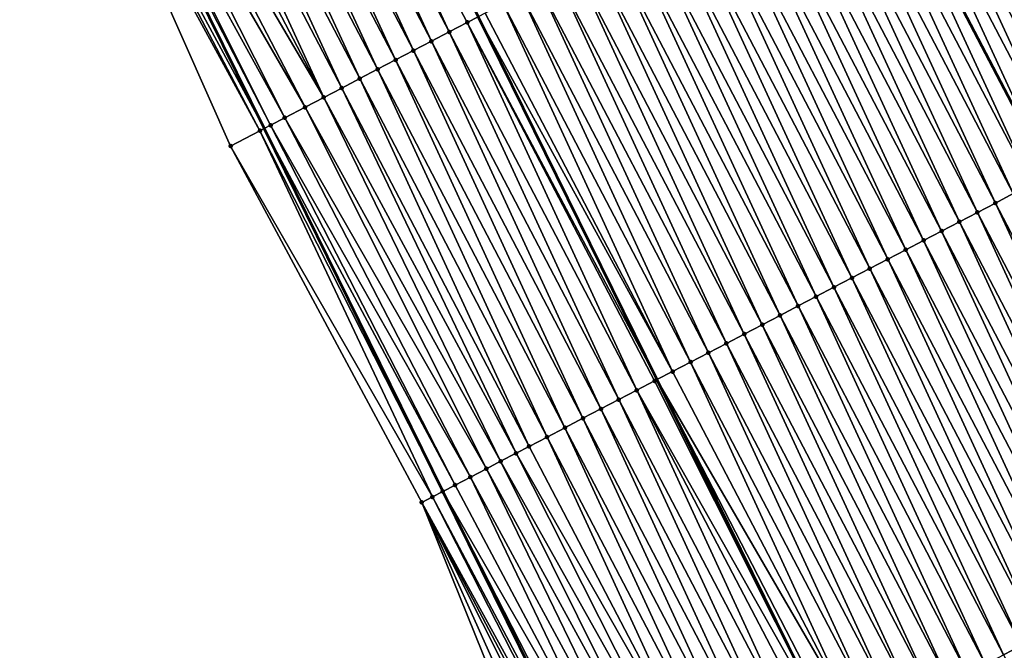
# Model space of a CAD drawing. Header units: feet. Extents: x 2007189 to 2022806, y 818621 to 837694.
# Tile 89 of 256: x 2012915 to 2012964, y 823809 to 823840. Entities that reach past the tile are written whole.
import ezdxf

# ---------------------------------------------------------------- set-up
doc = ezdxf.new("R2010")
doc.units = ezdxf.units.FT
doc.header["$MEASUREMENT"] = 0
for name, color, linetype, lineweight in [('EP_Travel Lane', 172, 'Continuous', 53), ('Road Shots', 141, 'Continuous', 100), ('Road X-Section', 40, 'Continuous', 13), ('STRIPING', 60, 'Continuous', 53)]:
    doc.layers.add(name, color=color, linetype=linetype, lineweight=lineweight)
doc.layers.add('I-77-MM17-21_SB-Surface-Border', color=7, linetype='Continuous')
doc.layers.add('I-77-MM17-21_SB-Surface-TIN', color=7, linetype='Continuous')

msp = doc.modelspace()

# ---------------------------------------------------------------- linework, layer by layer
at = {"layer": 'EP_Travel Lane'}
msp.add_polyline3d([(2012829.489362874, 824031.9299865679, 306.1111298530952), (2012838.399301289, 824014.0228746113, 305.829954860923), (2012847.309340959, 823996.1155591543, 305.5646112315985), (2012856.219068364, 823978.2088712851, 305.2504528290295), (2012865.128908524, 823960.3019568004, 304.953923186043), (2012874.038849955, 823942.3948387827, 304.6732194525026), (2012882.94839286, 823924.4885217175, 304.3302366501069), (2012891.877303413, 823906.5315243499, 304.0212340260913), (2012900.716793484, 823888.5869369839, 303.7326625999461), (2012909.55623577, 823870.6424466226, 303.4364785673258), (2012918.395697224, 823852.697917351, 303.1433658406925), (2012927.235308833, 823834.7530832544, 302.8741197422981), (2012936.074557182, 823816.8089865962, 302.5470951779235), (2012944.91393473, 823798.8646276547, 302.2406424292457), (2012953.753073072, 823780.9207543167, 301.8960991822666), (2012962.592420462, 823762.9764565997, 301.5848300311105), (2012971.43188732, 823745.0319163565, 301.2925853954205), (2012980.152732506, 823727.3079762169, 300.9999143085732), (2012988.926189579, 823709.332260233, 300.7242598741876), (2012990.82502955, 823705.4417746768, 300.6469434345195)], dxfattribs=at)
at = {"layer": 'I-77-MM17-21_SB-Surface-Border', "color": 3, "linetype": 'Continuous', "lineweight": -3}
msp.add_polyline3d([(2013022.219653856, 823681.357989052, 300.5222462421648), (2013012.97166798, 823699.0888907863, 300.8248120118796), (2012984.348638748, 823702.0697261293, 300.2769661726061), (2012983.461658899, 823701.6079175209, 300.2253817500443), (2012983.055959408, 823701.3966797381, 300.2024182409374), (2012976.607232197, 823725.4874771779, 300.813319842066), (2012969.208109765, 823743.8715203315, 301.1797526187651), (2012961.093395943, 823762.1940702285, 301.5197314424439), (2012952.892015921, 823780.4711987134, 301.8676644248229), (2012942.551278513, 823797.6316236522, 302.1294432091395), (2012935.023290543, 823816.2600583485, 302.5164165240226), (2012925.576275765, 823833.8873850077, 302.7895188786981), (2012917.45319422, 823852.2057295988, 303.1190650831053), (2012908.665896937, 823870.1775234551, 303.4120421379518), (2012899.725106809, 823888.0689999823, 303.7111366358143), (2012890.794927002, 823905.9661026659, 304.0051771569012), (2012882.024676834, 823924.0082517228, 304.3080644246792), (2012872.726866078, 823941.7124135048, 304.6591580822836), (2012864.020290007, 823959.7249905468, 304.96186706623), (2012854.907550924, 823977.5266288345, 305.2400893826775), (2012846.282441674, 823995.5818091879, 305.5295638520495), (2012837.358931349, 824013.4818041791, 305.8141409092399), (2012828.48285888, 824031.4065240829, 306.0961324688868)], dxfattribs=at)
at = {"layer": 'I-77-MM17-21_SB-Surface-TIN', "color": 128, "linetype": 'Continuous', "lineweight": -3}
for points in [[(2012936.388758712, 823839.5345147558, 303.024328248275), (2012928.012322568, 823857.7210366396, 303.31727144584), (2012927.125938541, 823857.2580858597, 303.2987245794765)], [(2012937.275149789, 823839.9974520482, 303.0439455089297), (2012937.806467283, 823840.2749592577, 303.0547741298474), (2012928.012322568, 823857.7210366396, 303.31727144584)], [(2012936.388758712, 823839.5345147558, 303.024328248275), (2012937.275149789, 823839.9974520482, 303.0439455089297), (2012928.012322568, 823857.7210366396, 303.31727144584)], [(2012935.502370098, 823839.0715727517, 303.0050848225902), (2012927.125938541, 823857.2580858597, 303.2987245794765), (2012926.23955837, 823856.7951276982, 303.280763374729)], [(2012935.502370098, 823839.0715727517, 303.0050848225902), (2012936.388758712, 823839.5345147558, 303.024328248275), (2012927.125938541, 823857.2580858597, 303.2987245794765)], [(2012934.616004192, 823838.6085872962, 302.9892888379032), (2012926.23955837, 823856.7951276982, 303.280763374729), (2012925.353186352, 823856.332153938, 303.2640397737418)], [(2012934.616004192, 823838.6085872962, 302.9892888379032), (2012935.502370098, 823839.0715727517, 303.0050848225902), (2012926.23955837, 823856.7951276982, 303.280763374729)], [(2012933.729659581, 823838.1455610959, 302.9767255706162), (2012925.353186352, 823856.332153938, 303.2640397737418), (2012924.466816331, 823855.8691763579, 303.2476192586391)], [(2012933.729659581, 823838.1455610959, 302.9767255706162), (2012934.616004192, 823838.6085872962, 302.9892888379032), (2012925.353186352, 823856.332153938, 303.2640397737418)], [(2012932.843307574, 823837.6825490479, 302.9630394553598), (2012924.466816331, 823855.8691763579, 303.2476192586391), (2012923.580445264, 823855.4062007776, 303.2310400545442)], [(2012932.843307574, 823837.6825490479, 302.9630394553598), (2012933.729659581, 823838.1455610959, 302.9767255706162), (2012924.466816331, 823855.8691763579, 303.2476192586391)], [(2012931.956948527, 823837.2195504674, 302.9482848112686), (2012923.580445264, 823855.4062007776, 303.2310400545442), (2012922.694069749, 823854.9432337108, 303.2137854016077)], [(2012931.956948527, 823837.2195504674, 302.9482848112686), (2012932.843307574, 823837.6825490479, 302.9630394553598), (2012923.580445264, 823855.4062007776, 303.2310400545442)], [(2012931.07058523, 823836.7565600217, 302.9328847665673), (2012922.694069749, 823854.9432337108, 303.2137854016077), (2012921.807689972, 823854.4802747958, 303.1958839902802)], [(2012931.07058523, 823836.7565600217, 302.9328847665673), (2012931.956948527, 823837.2195504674, 302.9482848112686), (2012922.694069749, 823854.9432337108, 303.2137854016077)], [(2012930.184223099, 823836.2935673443, 302.9176617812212), (2012921.807689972, 823854.4802747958, 303.1958839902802), (2012920.921319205, 823854.0172986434, 303.1793501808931)], [(2012930.184223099, 823836.2935673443, 302.9176617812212), (2012931.07058523, 823836.7565600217, 302.9328847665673), (2012921.807689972, 823854.4802747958, 303.1958839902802)], [(2012920.042138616, 823853.5580555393, 303.1643578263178), (2012930.184223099, 823836.2935673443, 302.9176617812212), (2012920.921319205, 823854.0172986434, 303.1793501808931)], [(2012972.242904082, 823835.6998413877, 303.2766525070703), (2012963.866512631, 823853.8862777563, 303.5763746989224), (2012962.98012559, 823853.4233327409, 303.5573701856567)], [(2012928.255590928, 823835.2861909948, 302.881562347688), (2012919.247354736, 823853.1428200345, 303.1556232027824), (2012918.612571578, 823852.8113394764, 303.1385242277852)], [(2012929.255319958, 823835.80855199, 302.8893261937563), (2012920.042138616, 823853.5580555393, 303.1643578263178), (2012919.247354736, 823853.1428200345, 303.1556232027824)], [(2012928.255590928, 823835.2861909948, 302.881562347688), (2012929.255319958, 823835.80855199, 302.8893261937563), (2012919.247354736, 823853.1428200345, 303.1556232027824)], [(2012929.255319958, 823835.80855199, 302.8893261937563), (2012930.184223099, 823836.2935673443, 302.9176617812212), (2012920.042138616, 823853.5580555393, 303.1643578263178)], [(2012971.356533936, 823835.2368640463, 303.2602127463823), (2012962.98012559, 823853.4233327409, 303.5573701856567), (2012962.093745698, 823852.9603740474, 303.5394509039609)], [(2012971.356533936, 823835.2368640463, 303.2602127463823), (2012972.242904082, 823835.6998413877, 303.2766525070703), (2012962.98012559, 823853.4233327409, 303.5573701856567)], [(2012917.750103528, 823852.360902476, 303.1190650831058), (2012927.235308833, 823834.7530832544, 302.8741197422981), (2012918.381063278, 823852.6902640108, 303.1436925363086)], [(2012918.381063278, 823852.6902640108, 303.1436925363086), (2012927.235308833, 823834.7530832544, 302.8741197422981), (2012918.395697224, 823852.697917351, 303.1433658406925)], [(2012927.548965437, 823834.9168892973, 302.8815623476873), (2012918.612571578, 823852.8113394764, 303.1385242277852), (2012918.395697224, 823852.697917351, 303.1433658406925)], [(2012927.548965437, 823834.9168892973, 302.8815623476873), (2012918.395697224, 823852.697917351, 303.1433658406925), (2012927.235308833, 823834.7530832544, 302.8741197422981)], [(2012927.548965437, 823834.9168892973, 302.8815623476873), (2012928.255590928, 823835.2861909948, 302.881562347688), (2012918.612571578, 823852.8113394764, 303.1385242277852)], [(2012970.470158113, 823834.7738975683, 303.2429110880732), (2012962.093745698, 823852.9603740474, 303.5394509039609), (2012961.20736907, 823852.4974091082, 303.5220271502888)], [(2012970.470158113, 823834.7738975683, 303.2429110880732), (2012971.356533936, 823835.2368640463, 303.2602127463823), (2012962.093745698, 823852.9603740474, 303.5394509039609)], [(2012927.023613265, 823834.6425259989, 302.8690965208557), (2012917.750103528, 823852.360902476, 303.1190650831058), (2012917.45319422, 823852.2057295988, 303.1190650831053)], [(2012927.023613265, 823834.6425259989, 302.8690965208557), (2012917.45319422, 823852.2057295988, 303.1190650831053), (2012925.576275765, 823833.8873850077, 302.7895188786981)], [(2012927.023613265, 823834.6425259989, 302.8690965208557), (2012927.235308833, 823834.7530832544, 302.8741197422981), (2012917.750103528, 823852.360902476, 303.1190650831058)], [(2012969.583775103, 823834.3109448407, 303.2245184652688), (2012961.20736907, 823852.4974091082, 303.5220271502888), (2012960.320985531, 823852.0344573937, 303.5035541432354)], [(2012969.583775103, 823834.3109448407, 303.2245184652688), (2012970.470158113, 823834.7738975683, 303.2429110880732), (2012961.20736907, 823852.4974091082, 303.5220271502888)], [(2012968.697387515, 823833.8480008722, 303.2054308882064), (2012960.320985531, 823852.0344573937, 303.5035541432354), (2012959.434595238, 823851.5715186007, 303.4840559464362)], [(2012968.697387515, 823833.8480008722, 303.2054308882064), (2012969.583775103, 823834.3109448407, 303.2245184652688), (2012960.320985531, 823852.0344573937, 303.5035541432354)], [(2012967.811014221, 823833.3850295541, 303.1885132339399), (2012959.434595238, 823851.5715186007, 303.4840559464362), (2012958.548197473, 823851.1085941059, 303.4634233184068)], [(2012967.811014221, 823833.3850295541, 303.1885132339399), (2012968.697387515, 823833.8480008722, 303.2054308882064), (2012959.434595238, 823851.5715186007, 303.4840559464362)], [(2012966.924655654, 823832.9220300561, 303.1738314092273), (2012958.548197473, 823851.1085941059, 303.4634233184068), (2012957.661811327, 823850.6456473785, 303.4445546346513)], [(2012966.924655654, 823832.9220300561, 303.1738314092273), (2012967.811014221, 823833.3850295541, 303.1885132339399), (2012958.548197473, 823851.1085941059, 303.4634233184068)], [(2012957.661811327, 823850.6456473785, 303.4445546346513), (2012956.775444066, 823850.1826618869, 303.4287167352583), (2012966.038286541, 823832.4590481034, 303.1577126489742)], [(2012966.924655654, 823832.9220300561, 303.1738314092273), (2012957.661811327, 823850.6456473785, 303.4445546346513), (2012966.038286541, 823832.4590481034, 303.1577126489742)], [(2012965.151896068, 823831.99611229, 303.1380229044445), (2012956.775444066, 823850.1826618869, 303.4287167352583), (2012955.889067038, 823849.7197003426, 303.4110684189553)], [(2012965.151896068, 823831.99611229, 303.1380229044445), (2012966.038286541, 823832.4590481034, 303.1577126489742), (2012956.775444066, 823850.1826618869, 303.4287167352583)], [(2012963.3790604, 823831.0703400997, 303.0906643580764), (2012955.002664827, 823849.2567843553, 303.3897608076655), (2012954.116256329, 823848.7938803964, 303.3674988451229)], [(2012964.265482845, 823831.5332173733, 303.1150435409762), (2012955.889067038, 823849.7197003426, 303.4110684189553), (2012955.002664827, 823849.2567843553, 303.3897608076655)], [(2012963.3790604, 823831.0703400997, 303.0906643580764), (2012964.265482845, 823831.5332173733, 303.1150435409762), (2012955.002664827, 823849.2567843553, 303.3897608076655)], [(2012964.265482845, 823831.5332173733, 303.1150435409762), (2012965.151896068, 823831.99611229, 303.1380229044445), (2012955.889067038, 823849.7197003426, 303.4110684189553)], [(2012962.492665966, 823830.6074092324, 303.0705373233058), (2012954.116256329, 823848.7938803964, 303.3674988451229), (2012953.229863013, 823848.3309473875, 303.3475417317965)], [(2012962.492665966, 823830.6074092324, 303.0705373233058), (2012963.3790604, 823831.0703400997, 303.0906643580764), (2012954.116256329, 823848.7938803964, 303.3674988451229)], [(2012961.606307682, 823830.1444091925, 303.0558984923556), (2012953.229863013, 823848.3309473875, 303.3475417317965), (2012952.343481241, 823847.8679922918, 303.3293369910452)], [(2012961.606307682, 823830.1444091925, 303.0558984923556), (2012962.492665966, 823830.6074092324, 303.0705373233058), (2012953.229863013, 823848.3309473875, 303.3475417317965)], [(2012960.719951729, 823829.6814046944, 303.041613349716), (2012952.343481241, 823847.8679922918, 303.3293369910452), (2012951.457103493, 823847.4050294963, 303.3117431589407)], [(2012960.719951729, 823829.6814046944, 303.041613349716), (2012961.606307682, 823830.1444091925, 303.0558984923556), (2012952.343481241, 823847.8679922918, 303.3293369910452)], [(2012959.833586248, 823829.2184184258, 303.0258818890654), (2012951.457103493, 823847.4050294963, 303.3117431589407), (2012950.570727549, 823846.9420632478, 303.294423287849)], [(2012959.833586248, 823829.2184184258, 303.0258818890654), (2012960.719951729, 823829.6814046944, 303.041613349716), (2012951.457103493, 823847.4050294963, 303.3117431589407)], [(2012958.947222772, 823828.7554283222, 303.0104546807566), (2012950.570727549, 823846.9420632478, 303.294423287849), (2012949.684357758, 823846.4790852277, 303.2780373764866)], [(2012958.947222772, 823828.7554283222, 303.0104546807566), (2012959.833586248, 823829.2184184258, 303.0258818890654), (2012950.570727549, 823846.9420632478, 303.294423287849)], [(2012958.060861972, 823828.2924330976, 302.9954337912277), (2012949.684357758, 823846.4790852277, 303.2780373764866), (2012948.797994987, 823846.0160937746, 303.262717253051)], [(2012958.060861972, 823828.2924330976, 302.9954337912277), (2012958.947222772, 823828.7554283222, 303.0104546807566), (2012949.684357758, 823846.4790852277, 303.2780373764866)], [(2012957.174500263, 823827.8294396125, 302.9802748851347), (2012948.797994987, 823846.0160937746, 303.262717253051), (2012947.91162625, 823845.5531137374, 303.2464913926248)], [(2012957.174500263, 823827.8294396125, 302.9802748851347), (2012958.060861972, 823828.2924330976, 302.9954337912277), (2012948.797994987, 823846.0160937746, 303.262717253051)], [(2012956.288124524, 823827.3664729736, 302.9629859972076), (2012947.91162625, 823845.5531137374, 303.2464913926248), (2012947.025254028, 823845.0901403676, 303.2297365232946)], [(2012956.288124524, 823827.3664729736, 302.9629859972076), (2012957.174500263, 823827.8294396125, 302.9802748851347), (2012947.91162625, 823845.5531137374, 303.2464913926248)], [(2012955.401737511, 823826.9035279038, 302.9439857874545), (2012947.025254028, 823845.0901403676, 303.2297365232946), (2012946.138889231, 823844.6271527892, 303.214108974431)], [(2012955.401737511, 823826.9035279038, 302.9439857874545), (2012956.288124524, 823827.3664729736, 302.9629859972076), (2012947.025254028, 823845.0901403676, 303.2297365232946)], [(2012954.51534352, 823826.4405961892, 302.9239259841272), (2012946.138889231, 823844.6271527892, 303.214108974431), (2012945.252543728, 823844.1641282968, 303.201410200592)], [(2012954.51534352, 823826.4405961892, 302.9239259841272), (2012955.401737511, 823826.9035279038, 302.9439857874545), (2012946.138889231, 823844.6271527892, 303.214108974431)], [(2012953.628952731, 823825.9776583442, 302.90435256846), (2012945.252543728, 823844.1641282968, 303.201410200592), (2012944.366190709, 823843.7011181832, 303.1875706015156)], [(2012953.628952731, 823825.9776583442, 302.90435256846), (2012954.51534352, 823826.4405961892, 302.9239259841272), (2012945.252543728, 823844.1641282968, 303.201410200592)], [(2012952.742565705, 823825.514713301, 302.8853502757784), (2012944.366190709, 823843.7011181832, 303.1875706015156), (2012943.479803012, 823843.2381744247, 303.1684663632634)], [(2012952.742565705, 823825.514713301, 302.8853502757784), (2012953.628952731, 823825.9776583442, 302.90435256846), (2012944.366190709, 823843.7011181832, 303.1875706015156)], [(2012951.856187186, 823825.0517519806, 302.8676394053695), (2012943.479803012, 823843.2381744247, 303.1684663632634), (2012942.593397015, 823842.775265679, 303.1465841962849)], [(2012951.856187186, 823825.0517519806, 302.8676394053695), (2012952.742565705, 823825.514713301, 302.8853502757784), (2012943.479803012, 823843.2381744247, 303.1684663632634)], [(2012950.969802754, 823824.5888019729, 302.8490309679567), (2012942.593397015, 823842.775265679, 303.1465841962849), (2012941.707005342, 823842.3123295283, 303.1268763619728)], [(2012950.969802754, 823824.5888019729, 302.8490309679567), (2012951.856187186, 823825.0517519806, 302.8676394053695), (2012942.593397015, 823842.775265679, 303.1465841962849)], [(2012950.083412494, 823824.1258631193, 302.8295375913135), (2012941.707005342, 823842.3123295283, 303.1268763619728), (2012940.820633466, 823841.8493554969, 303.1101739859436)], [(2012950.083412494, 823824.1258631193, 302.8295375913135), (2012950.969802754, 823824.5888019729, 302.8490309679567), (2012941.707005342, 823842.3123295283, 303.1268763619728)], [(2012949.19701854, 823823.6629313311, 302.8094836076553), (2012940.820633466, 823841.8493554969, 303.1101739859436), (2012939.934270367, 823841.3863646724, 303.0948039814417)], [(2012949.19701854, 823823.6629313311, 302.8094836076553), (2012950.083412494, 823824.1258631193, 302.8295375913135), (2012940.820633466, 823841.8493554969, 303.1101739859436)], [(2012948.310630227, 823823.1999887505, 302.7902859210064), (2012939.934270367, 823841.3863646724, 303.0948039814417), (2012939.047903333, 823840.923381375, 303.0788367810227)], [(2012948.310630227, 823823.1999887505, 302.7902859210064), (2012949.19701854, 823823.6629313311, 302.8094836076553), (2012939.934270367, 823841.3863646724, 303.0948039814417)], [(2012947.424243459, 823822.7370432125, 302.7713228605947), (2012939.047903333, 823840.923381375, 303.0788367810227), (2012938.161530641, 823840.4604089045, 303.0620105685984)], [(2012947.424243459, 823822.7370432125, 302.7713228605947), (2012948.310630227, 823823.1999887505, 302.7902859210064), (2012939.047903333, 823840.923381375, 303.0788367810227)], [(2012945.651472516, 823821.8111471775, 302.7337902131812), (2012937.275149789, 823839.9974520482, 303.0439455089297), (2012936.388758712, 823839.5345147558, 303.024328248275)], [(2012937.275149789, 823839.9974520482, 303.0439455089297), (2012946.654180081, 823822.3348489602, 302.7550071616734), (2012937.806467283, 823840.2749592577, 303.0547741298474)], [(2012946.537857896, 823822.274095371, 302.7525425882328), (2012946.654180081, 823822.3348489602, 302.7550071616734), (2012937.275149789, 823839.9974520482, 303.0439455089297)], [(2012945.651472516, 823821.8111471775, 302.7337902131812), (2012946.537857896, 823822.274095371, 302.7525425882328), (2012937.275149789, 823839.9974520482, 303.0439455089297)], [(2012947.424243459, 823822.7370432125, 302.7713228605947), (2012938.161530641, 823840.4604089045, 303.0620105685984), (2012937.806467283, 823840.2749592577, 303.0547741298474)], [(2012947.424243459, 823822.7370432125, 302.7713228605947), (2012937.806467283, 823840.2749592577, 303.0547741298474), (2012946.654180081, 823822.3348489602, 302.7550071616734)], [(2012944.765084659, 823821.3482037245, 302.7146617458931), (2012936.388758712, 823839.5345147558, 303.024328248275), (2012935.502370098, 823839.0715727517, 303.0050848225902)], [(2012944.765084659, 823821.3482037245, 302.7146617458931), (2012945.651472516, 823821.8111471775, 302.7337902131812), (2012936.388758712, 823839.5345147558, 303.024328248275)], [(2012943.878700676, 823820.8852528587, 302.6961213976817), (2012935.502370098, 823839.0715727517, 303.0050848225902), (2012934.616004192, 823838.6085872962, 302.9892888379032)], [(2012943.878700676, 823820.8852528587, 302.6961213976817), (2012944.765084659, 823821.3482037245, 302.7146617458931), (2012935.502370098, 823839.0715727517, 303.0050848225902)], [(2012942.992325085, 823820.4222859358, 302.678855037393), (2012934.616004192, 823838.6085872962, 302.9892888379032), (2012933.729659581, 823838.1455610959, 302.9767255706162)], [(2012942.992325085, 823820.4222859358, 302.678855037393), (2012943.878700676, 823820.8852528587, 302.6961213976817), (2012934.616004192, 823838.6085872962, 302.9892888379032)], [(2012942.105947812, 823819.9593222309, 302.6613333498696), (2012933.729659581, 823838.1455610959, 302.9767255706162), (2012932.843307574, 823837.6825490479, 302.9630394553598)], [(2012942.105947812, 823819.9593222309, 302.6613333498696), (2012942.992325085, 823820.4222859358, 302.678855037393), (2012933.729659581, 823838.1455610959, 302.9767255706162)], [(2012941.219567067, 823819.4963651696, 302.6432845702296), (2012932.843307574, 823837.6825490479, 302.9630394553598), (2012931.956948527, 823837.2195504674, 302.9482848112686)], [(2012941.219567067, 823819.4963651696, 302.6432845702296), (2012942.105947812, 823819.9593222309, 302.6613333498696), (2012932.843307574, 823837.6825490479, 302.9630394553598)], [(2012940.333171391, 823819.0334366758, 302.6229692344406), (2012931.956948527, 823837.2195504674, 302.9482848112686), (2012931.07058523, 823836.7565600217, 302.9328847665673)], [(2012940.333171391, 823819.0334366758, 302.6229692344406), (2012941.219567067, 823819.4963651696, 302.6432845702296), (2012931.956948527, 823837.2195504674, 302.9482848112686)], [(2012939.689136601, 823818.6970787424, 302.6085011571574), (2012931.07058523, 823836.7565600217, 302.9328847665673), (2012930.184223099, 823836.2935673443, 302.9176617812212)], [(2012939.689136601, 823818.6970787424, 302.6085011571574), (2012940.333171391, 823819.0334366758, 302.6229692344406), (2012931.07058523, 823836.7565600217, 302.9328847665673)], [(2012938.925787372, 823818.2984169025, 302.5907262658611), (2012930.184223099, 823836.2935673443, 302.9176617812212), (2012929.255319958, 823835.80855199, 302.8893261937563)], [(2012938.925787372, 823818.2984169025, 302.5907262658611), (2012939.689136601, 823818.6970787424, 302.6085011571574), (2012930.184223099, 823836.2935673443, 302.9176617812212)], [(2012938.220639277, 823817.9301048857, 302.5771686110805), (2012929.255319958, 823835.80855199, 302.8893261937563), (2012928.255590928, 823835.2861909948, 302.881562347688)], [(2012938.220639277, 823817.9301048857, 302.5771686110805), (2012938.925787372, 823818.2984169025, 302.5907262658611), (2012929.255319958, 823835.80855199, 302.8893261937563)], [(2012937.428216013, 823817.5162052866, 302.562065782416), (2012928.255590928, 823835.2861909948, 302.881562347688), (2012927.548965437, 823834.9168892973, 302.8815623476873)], [(2012937.428216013, 823817.5162052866, 302.562065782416), (2012938.220639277, 823817.9301048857, 302.5771686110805), (2012928.255590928, 823835.2861909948, 302.881562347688)], [(2012935.555881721, 823816.5382514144, 302.5259866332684), (2012927.023613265, 823834.6425259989, 302.8690965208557), (2012925.576275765, 823833.8873850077, 302.7895188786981)], [(2012927.023613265, 823834.6425259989, 302.8690965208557), (2012936.074557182, 823816.8089865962, 302.5470951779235), (2012927.235308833, 823834.7530832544, 302.8741197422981)], [(2012936.064665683, 823816.803821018, 302.546846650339), (2012936.074557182, 823816.8089865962, 302.5470951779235), (2012927.023613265, 823834.6425259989, 302.8690965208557)], [(2012935.555881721, 823816.5382514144, 302.5259866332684), (2012936.064665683, 823816.803821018, 302.546846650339), (2012927.023613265, 823834.6425259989, 302.8690965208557)], [(2012936.670393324, 823817.1201465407, 302.5620657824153), (2012927.548965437, 823834.9168892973, 302.8815623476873), (2012927.235308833, 823834.7530832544, 302.8741197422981)], [(2012936.670393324, 823817.1201465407, 302.5620657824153), (2012927.235308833, 823834.7530832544, 302.8741197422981), (2012936.074557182, 823816.8089865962, 302.5470951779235)], [(2012936.670393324, 823817.1201465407, 302.5620657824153), (2012937.428216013, 823817.5162052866, 302.562065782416), (2012927.548965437, 823834.9168892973, 302.8815623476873)], [(2012935.023290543, 823816.2600583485, 302.5164165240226), (2012935.555881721, 823816.5382514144, 302.5259866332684), (2012925.576275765, 823833.8873850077, 302.7895188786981)], [(2012972.641817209, 823813.3468902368, 302.8066554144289), (2012964.265482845, 823831.5332173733, 303.1150435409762), (2012963.3790604, 823831.0703400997, 303.0906643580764)], [(2012971.755405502, 823812.8839924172, 302.7839069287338), (2012963.3790604, 823831.0703400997, 303.0906643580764), (2012962.492665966, 823830.6074092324, 303.0705373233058)], [(2012971.755405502, 823812.8839924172, 302.7839069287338), (2012972.641817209, 823813.3468902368, 302.8066554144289), (2012963.3790604, 823831.0703400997, 303.0906643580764)], [(2012970.869029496, 823812.4210262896, 302.7665780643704), (2012962.492665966, 823830.6074092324, 303.0705373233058), (2012961.606307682, 823830.1444091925, 303.0558984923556)], [(2012970.869029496, 823812.4210262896, 302.7665780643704), (2012971.755405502, 823812.8839924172, 302.7839069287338), (2012962.492665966, 823830.6074092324, 303.0705373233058)], [(2012969.982661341, 823811.958045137, 302.7504412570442), (2012961.606307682, 823830.1444091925, 303.0558984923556), (2012960.719951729, 823829.6814046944, 303.041613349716)], [(2012969.982661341, 823811.958045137, 302.7504412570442), (2012970.869029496, 823812.4210262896, 302.7665780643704), (2012961.606307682, 823830.1444091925, 303.0558984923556)], [(2012969.096279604, 823811.4950899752, 302.7322423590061), (2012960.719951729, 823829.6814046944, 303.041613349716), (2012959.833586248, 823829.2184184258, 303.0258818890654)], [(2012969.096279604, 823811.4950899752, 302.7322423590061), (2012969.982661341, 823811.958045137, 302.7504412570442), (2012960.719951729, 823829.6814046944, 303.041613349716)], [(2012968.209899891, 823811.0321309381, 302.7143508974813), (2012959.833586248, 823829.2184184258, 303.0258818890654), (2012958.947222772, 823828.7554283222, 303.0104546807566)], [(2012968.209899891, 823811.0321309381, 302.7143508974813), (2012969.096279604, 823811.4950899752, 302.7322423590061), (2012959.833586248, 823829.2184184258, 303.0258818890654)], [(2012967.323547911, 823810.5691188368, 302.7006695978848), (2012958.947222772, 823828.7554283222, 303.0104546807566), (2012958.060861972, 823828.2924330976, 302.9954337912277)], [(2012967.323547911, 823810.5691188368, 302.7006695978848), (2012968.209899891, 823811.0321309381, 302.7143508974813), (2012958.947222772, 823828.7554283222, 303.0104546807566)], [(2012965.550837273, 823809.6431074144, 302.6722930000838), (2012957.174500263, 823827.8294396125, 302.9802748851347), (2012956.288124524, 823827.3664729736, 302.9629859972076)], [(2012966.437206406, 823810.1060866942, 302.688578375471), (2012958.060861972, 823828.2924330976, 302.9954337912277), (2012957.174500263, 823827.8294396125, 302.9802748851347)], [(2012965.550837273, 823809.6431074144, 302.6722930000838), (2012966.437206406, 823810.1060866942, 302.688578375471), (2012957.174500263, 823827.8294396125, 302.9802748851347)], [(2012966.437206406, 823810.1060866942, 302.688578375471), (2012967.323547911, 823810.5691188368, 302.7006695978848), (2012958.060861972, 823828.2924330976, 302.9954337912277)], [(2012964.664439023, 823809.1801838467, 302.6515873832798), (2012956.288124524, 823827.3664729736, 302.9629859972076), (2012955.401737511, 823826.9035279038, 302.9439857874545)], [(2012964.664439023, 823809.1801838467, 302.6515873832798), (2012965.550837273, 823809.6431074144, 302.6722930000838), (2012956.288124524, 823827.3664729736, 302.9629859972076)], [(2012963.778022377, 823808.7172954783, 302.6280890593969), (2012955.401737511, 823826.9035279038, 302.9439857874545), (2012954.51534352, 823826.4405961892, 302.9239259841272)], [(2012963.778022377, 823808.7172954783, 302.6280890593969), (2012964.664439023, 823809.1801838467, 302.6515873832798), (2012955.401737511, 823826.9035279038, 302.9439857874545)], [(2012962.891615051, 823808.254389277, 302.6060056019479), (2012954.51534352, 823826.4405961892, 302.9239259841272), (2012953.628952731, 823825.9776583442, 302.90435256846)], [(2012962.891615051, 823808.254389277, 302.6060056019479), (2012963.778022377, 823808.7172954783, 302.6280890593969), (2012954.51534352, 823826.4405961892, 302.9239259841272)], [(2012962.005231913, 823807.791436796, 302.5875939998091), (2012953.628952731, 823825.9776583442, 302.90435256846), (2012952.742565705, 823825.514713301, 302.8853502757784)], [(2012962.005231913, 823807.791436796, 302.5875939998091), (2012962.891615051, 823808.254389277, 302.6060056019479), (2012953.628952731, 823825.9776583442, 302.90435256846)], [(2012961.118846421, 823807.3284888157, 302.5688252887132), (2012952.742565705, 823825.514713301, 302.8853502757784), (2012951.856187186, 823825.0517519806, 302.8676394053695)], [(2012961.118846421, 823807.3284888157, 302.5688252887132), (2012962.005231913, 823807.791436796, 302.5875939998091), (2012952.742565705, 823825.514713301, 302.8853502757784)], [(2012960.232467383, 823806.8655284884, 302.5510362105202), (2012951.856187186, 823825.0517519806, 302.8676394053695), (2012950.969802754, 823824.5888019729, 302.8490309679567)], [(2012960.232467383, 823806.8655284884, 302.5510362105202), (2012961.118846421, 823807.3284888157, 302.5688252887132), (2012951.856187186, 823825.0517519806, 302.8676394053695)], [(2012959.346082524, 823806.4025792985, 302.5323634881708), (2012950.969802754, 823824.5888019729, 302.8490309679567), (2012950.083412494, 823824.1258631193, 302.8295375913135)], [(2012959.346082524, 823806.4025792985, 302.5323634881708), (2012960.232467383, 823806.8655284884, 302.5510362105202), (2012950.969802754, 823824.5888019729, 302.8490309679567)], [(2012958.459706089, 823805.9396139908, 302.514969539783), (2012950.083412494, 823824.1258631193, 302.8295375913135), (2012949.19701854, 823823.6629313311, 302.8094836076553)], [(2012958.459706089, 823805.9396139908, 302.514969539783), (2012959.346082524, 823806.4025792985, 302.5323634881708), (2012950.083412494, 823824.1258631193, 302.8295375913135)], [(2012957.573324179, 823805.4766591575, 302.4967445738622), (2012949.19701854, 823823.6629313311, 302.8094836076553), (2012948.310630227, 823823.1999887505, 302.7902859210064)], [(2012957.573324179, 823805.4766591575, 302.4967445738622), (2012958.459706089, 823805.9396139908, 302.514969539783), (2012949.19701854, 823823.6629313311, 302.8094836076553)], [(2012956.686938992, 823805.0137105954, 302.4780220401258), (2012948.310630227, 823823.1999887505, 302.7902859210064), (2012947.424243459, 823822.7370432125, 302.7713228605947)], [(2012956.686938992, 823805.0137105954, 302.4780220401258), (2012957.573324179, 823805.4766591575, 302.4967445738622), (2012948.310630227, 823823.1999887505, 302.7902859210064)], [(2012956.686938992, 823805.0137105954, 302.4780220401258), (2012947.424243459, 823822.7370432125, 302.7713228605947), (2012946.654180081, 823822.3348489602, 302.7550071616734)], [(2012945.651472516, 823821.8111471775, 302.7337902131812), (2012955.501853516, 823804.3948184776, 302.4489959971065), (2012946.537857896, 823822.274095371, 302.7525425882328)], [(2012946.537857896, 823822.274095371, 302.7525425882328), (2012955.501853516, 823804.3948184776, 302.4489959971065), (2012946.654180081, 823822.3348489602, 302.7550071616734)], [(2012955.800536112, 823804.5507958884, 302.4566134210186), (2012946.654180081, 823822.3348489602, 302.7550071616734), (2012955.501853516, 823804.3948184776, 302.4489959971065)], [(2012955.800536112, 823804.5507958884, 302.4566134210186), (2012956.686938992, 823805.0137105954, 302.4780220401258), (2012946.654180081, 823822.3348489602, 302.7550071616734)], [(2012954.027721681, 823803.6249830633, 302.4124800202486), (2012945.651472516, 823821.8111471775, 302.7337902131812), (2012944.765084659, 823821.3482037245, 302.7146617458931)], [(2012954.914125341, 823804.0878962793, 302.4340069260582), (2012955.501853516, 823804.3948184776, 302.4489959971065), (2012945.651472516, 823821.8111471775, 302.7337902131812)], [(2012954.027721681, 823803.6249830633, 302.4124800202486), (2012954.914125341, 823804.0878962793, 302.4340069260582), (2012945.651472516, 823821.8111471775, 302.7337902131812)], [(2012953.141329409, 823803.1620480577, 302.3926819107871), (2012944.765084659, 823821.3482037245, 302.7146617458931), (2012943.878700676, 823820.8852528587, 302.6961213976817)], [(2012953.141329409, 823803.1620480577, 302.3926819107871), (2012954.027721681, 823803.6249830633, 302.4124800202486), (2012944.765084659, 823821.3482037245, 302.7146617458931)], [(2012952.254954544, 823802.6990797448, 302.3755264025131), (2012943.878700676, 823820.8852528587, 302.6961213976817), (2012942.992325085, 823820.4222859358, 302.678855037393)], [(2012952.254954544, 823802.6990797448, 302.3755264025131), (2012953.141329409, 823803.1620480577, 302.3926819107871), (2012943.878700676, 823820.8852528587, 302.6961213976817)], [(2012951.368590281, 823802.2360911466, 302.3599803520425), (2012942.992325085, 823820.4222859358, 302.678855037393), (2012942.105947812, 823819.9593222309, 302.6613333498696)], [(2012951.368590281, 823802.2360911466, 302.3599803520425), (2012952.254954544, 823802.6990797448, 302.3755264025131), (2012942.992325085, 823820.4222859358, 302.678855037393)], [(2012950.482229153, 823801.7730965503, 302.3449101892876), (2012942.105947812, 823819.9593222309, 302.6613333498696), (2012941.219567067, 823819.4963651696, 302.6432845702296)], [(2012950.482229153, 823801.7730965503, 302.3449101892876), (2012951.368590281, 823802.2360911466, 302.3599803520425), (2012942.105947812, 823819.9593222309, 302.6613333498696)], [(2012949.595850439, 823801.3101356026, 302.3271703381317), (2012941.219567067, 823819.4963651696, 302.6432845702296), (2012940.333171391, 823819.0334366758, 302.6229692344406)], [(2012949.595850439, 823801.3101356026, 302.3271703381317), (2012950.482229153, 823801.7730965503, 302.3449101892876), (2012941.219567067, 823819.4963651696, 302.6432845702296)], [(2012938.925787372, 823818.2984169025, 302.5907262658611), (2012948.709460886, 823800.8471953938, 302.3077850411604), (2012939.689136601, 823818.6970787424, 302.6085011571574)], [(2012949.595850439, 823801.3101356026, 302.3271703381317), (2012940.333171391, 823819.0334366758, 302.6229692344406), (2012939.689136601, 823818.6970787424, 302.6085011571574)], [(2012948.709460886, 823800.8471953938, 302.3077850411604), (2012949.595850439, 823801.3101356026, 302.3271703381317), (2012939.689136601, 823818.6970787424, 302.6085011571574)], [(2012938.220639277, 823817.9301048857, 302.5771686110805), (2012947.823064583, 823800.3842681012, 302.2873749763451), (2012938.925787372, 823818.2984169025, 302.5907262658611)], [(2012938.925787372, 823818.2984169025, 302.5907262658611), (2012947.823064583, 823800.3842681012, 302.2873749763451), (2012948.709460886, 823800.8471953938, 302.3077850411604)], [(2012937.428216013, 823817.5162052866, 302.562065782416), (2012946.936690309, 823799.9212986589, 302.2703090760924), (2012938.220639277, 823817.9301048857, 302.5771686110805)], [(2012938.220639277, 823817.9301048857, 302.5771686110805), (2012946.936690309, 823799.9212986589, 302.2703090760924), (2012947.823064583, 823800.3842681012, 302.2873749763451)], [(2012936.670393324, 823817.1201465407, 302.5620657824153), (2012946.050350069, 823799.4582640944, 302.2584100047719), (2012937.428216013, 823817.5162052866, 302.562065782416)], [(2012937.428216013, 823817.5162052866, 302.562065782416), (2012946.050350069, 823799.4582640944, 302.2584100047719), (2012946.936690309, 823799.9212986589, 302.2703090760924)], [(2012935.555881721, 823816.5382514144, 302.5259866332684), (2012944.91393473, 823798.8646276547, 302.2406424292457), (2012936.064665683, 823816.803821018, 302.546846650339)], [(2012936.064665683, 823816.803821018, 302.546846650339), (2012944.91393473, 823798.8646276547, 302.2406424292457), (2012936.074557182, 823816.8089865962, 302.5470951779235)], [(2012936.670393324, 823817.1201465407, 302.5620657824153), (2012936.074557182, 823816.8089865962, 302.5470951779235), (2012946.050350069, 823799.4582640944, 302.2584100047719)], [(2012945.163971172, 823798.9953034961, 302.2406424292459), (2012946.050350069, 823799.4582640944, 302.2584100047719), (2012936.074557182, 823816.8089865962, 302.5470951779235)], [(2012945.163971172, 823798.9953034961, 302.2406424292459), (2012936.074557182, 823816.8089865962, 302.5470951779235), (2012944.91393473, 823798.8646276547, 302.2406424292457)], [(2012944.649159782, 823798.7262490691, 302.2406424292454), (2012935.555881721, 823816.5382514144, 302.5259866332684), (2012935.023290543, 823816.2600583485, 302.5164165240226)], [(2012943.230868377, 823797.986096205, 302.1730403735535), (2012935.023290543, 823816.2600583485, 302.5164165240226), (2012942.551278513, 823797.6316236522, 302.1294432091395)], [(2012943.230868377, 823797.986096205, 302.1730403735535), (2012944.015806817, 823798.3956950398, 302.2123841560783), (2012935.023290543, 823816.2600583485, 302.5164165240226)], [(2012944.015806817, 823798.3956950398, 302.2123841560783), (2012944.363646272, 823798.5771843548, 302.2311446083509), (2012935.023290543, 823816.2600583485, 302.5164165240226)], [(2012944.363646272, 823798.5771843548, 302.2311446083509), (2012944.649159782, 823798.7262490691, 302.2406424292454), (2012935.023290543, 823816.2600583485, 302.5164165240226)], [(2012944.649159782, 823798.7262490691, 302.2406424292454), (2012944.91393473, 823798.8646276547, 302.2406424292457), (2012935.555881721, 823816.5382514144, 302.5259866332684)], [(2012973.040873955, 823790.9936642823, 302.3584601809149), (2012964.664439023, 823809.1801838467, 302.6515873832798), (2012963.778022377, 823808.7172954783, 302.6280890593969)]]:
    msp.add_3dface(points, dxfattribs=at)
at = {"layer": 'Road Shots', "lineweight": 100}
for p in [(2012937.275149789, 823839.9974520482, 303.0439455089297), (2012936.388758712, 823839.5345147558, 303.024328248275), (2012935.502370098, 823839.0715727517, 303.0050848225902), (2012934.616004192, 823838.6085872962, 302.9892888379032), (2012933.729659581, 823838.1455610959, 302.9767255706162), (2012932.843307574, 823837.6825490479, 302.9630394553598), (2012931.956948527, 823837.2195504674, 302.9482848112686), (2012931.07058523, 823836.7565600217, 302.9328847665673), (2012930.184223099, 823836.2935673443, 302.9176617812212), (2012929.255319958, 823835.80855199, 302.8893261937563), (2012928.255590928, 823835.2861909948, 302.881562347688), (2012927.023613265, 823834.6425259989, 302.8690965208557), (2012927.548965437, 823834.9168892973, 302.8815623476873), (2012925.576275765, 823833.8873850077, 302.7895188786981), (2012963.3790604, 823831.0703400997, 303.0906643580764), (2012962.492665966, 823830.6074092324, 303.0705373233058), (2012961.606307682, 823830.1444091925, 303.0558984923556), (2012960.719951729, 823829.6814046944, 303.041613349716), (2012959.833586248, 823829.2184184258, 303.0258818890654), (2012958.947222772, 823828.7554283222, 303.0104546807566), (2012957.174500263, 823827.8294396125, 302.9802748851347), (2012958.060861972, 823828.2924330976, 302.9954337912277), (2012956.288124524, 823827.3664729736, 302.9629859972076), (2012955.401737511, 823826.9035279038, 302.9439857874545), (2012954.51534352, 823826.4405961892, 302.9239259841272), (2012953.628952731, 823825.9776583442, 302.90435256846), (2012952.742565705, 823825.514713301, 302.8853502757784), (2012951.856187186, 823825.0517519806, 302.8676394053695), (2012950.969802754, 823824.5888019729, 302.8490309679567), (2012950.083412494, 823824.1258631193, 302.8295375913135), (2012949.19701854, 823823.6629313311, 302.8094836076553), (2012948.310630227, 823823.1999887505, 302.7902859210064), (2012947.424243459, 823822.7370432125, 302.7713228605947), (2012946.537857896, 823822.274095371, 302.7525425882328), (2012945.651472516, 823821.8111471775, 302.7337902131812), (2012944.765084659, 823821.3482037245, 302.7146617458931), (2012943.878700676, 823820.8852528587, 302.6961213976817), (2012942.992325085, 823820.4222859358, 302.678855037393), (2012942.105947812, 823819.9593222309, 302.6613333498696), (2012941.219567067, 823819.4963651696, 302.6432845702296), (2012939.689136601, 823818.6970787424, 302.6085011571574), (2012940.333171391, 823819.0334366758, 302.6229692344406), (2012938.925787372, 823818.2984169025, 302.5907262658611), (2012938.220639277, 823817.9301048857, 302.5771686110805), (2012937.428216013, 823817.5162052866, 302.562065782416), (2012936.064665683, 823816.803821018, 302.546846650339), (2012936.670393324, 823817.1201465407, 302.5620657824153), (2012935.023290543, 823816.2600583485, 302.5164165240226), (2012935.555881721, 823816.5382514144, 302.5259866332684)]:
    msp.add_point(p, dxfattribs=at)
at = {"layer": 'Road X-Section', "extrusion": (-0.4631377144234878, 0.8861722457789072, 0.01421999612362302), "elevation": -202198.7189024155, "flags": 128}
msp.add_lwpolyline([(-2165566.280978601, 3178.375881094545), (-2165567.913468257, 3178.455466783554), (-2165568.506148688, 3178.467933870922), (-2165569.303458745, 3178.467933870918), (-2165570.431429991, 3178.475698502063), (-2165571.479333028, 3178.504036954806), (-2165572.479333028, 3178.519261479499), (-2165573.479333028, 3178.534663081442), (-2165574.479333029, 3178.549419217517), (-2165575.479333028, 3178.563106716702), (-2165576.479333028, 3178.575671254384), (-2165577.479333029, 3178.591468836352), (-2165578.479333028, 3178.610714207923), (-2165579.479333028, 3178.630333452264), (-2165580.479333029, 3178.648400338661), (-2165581.479333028, 3178.665228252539), (-2165582.479333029, 3178.681197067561), (-2165583.479333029, 3178.696568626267), (-2165584.479333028, 3178.71327269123), (-2165585.479333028, 3178.732982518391), (-2165586.479333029, 3178.754866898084), (-2165587.479333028, 3178.773973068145), (-2165588.479333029, 3178.787814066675), (-2165589.479333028, 3178.800514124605), (-2165590.479333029, 3178.816143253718), (-2165591.479333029, 3178.832899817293), (-2165592.479333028, 3178.84912731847), (-2165593.479333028, 3178.86444899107), (-2165594.479333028, 3178.880836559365), (-2165595.479333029, 3178.898158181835), (-2165596.479333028, 3178.915753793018), (-2165597.479333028, 3178.933960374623), (-2165598.479333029, 3178.953919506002), (-2165599.479333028, 3178.976183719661), (-2165600.479333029, 3178.997493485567), (-2165601.479333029, 3179.015143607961), (-2165602.479333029, 3179.030983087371), (-2165603.479333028, 3179.049853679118), (-2165604.479333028, 3179.070488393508), (-2165605.479333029, 3179.089988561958), (-2165606.479333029, 3179.108463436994), (-2165607.479333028, 3179.125888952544), (-2165608.479333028, 3179.143810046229), (-2165609.479333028, 3179.16281648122), (-2165610.479333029, 3179.181433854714), (-2165610.670423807, 3179.184926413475), (-2165611.479333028, 3179.198537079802), (-2165612.038804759, 3179.205837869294), (-2165612.479333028, 3179.209968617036), (-2165613.178804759, 3179.212216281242), (-2165613.479333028, 3179.211772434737), (-2165614.479333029, 3179.195967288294), (-2165615.479333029, 3179.162420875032), (-2165616.479333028, 3179.123405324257), (-2165617.479333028, 3179.082009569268), (-2165618.479333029, 3179.043671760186)], dxfattribs=at)
at = {"layer": 'Road X-Section', "extrusion": (-0.4631377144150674, 0.8861722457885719, 0.0142199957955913), "elevation": -202218.7188776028, "flags": 128}
msp.add_lwpolyline([(-2165566.488804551, 3178.387113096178), (-2165567.089674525, 3178.396684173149), (-2165567.66359808, 3178.417546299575), (-2165568.346948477, 3178.432766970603), (-2165569.202026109, 3178.432766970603), (-2165570.09603252, 3178.447871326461), (-2165570.891574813, 3178.461430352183), (-2165571.752756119, 3178.479207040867), (-2165572.479335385, 3178.493676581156), (-2165573.479335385, 3178.513993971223), (-2165574.479335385, 3178.532044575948), (-2165575.479335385, 3178.549568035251), (-2165576.479335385, 3178.566836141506), (-2165577.479335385, 3178.585378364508), (-2165578.479335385, 3178.60450876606), (-2165579.479335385, 3178.623263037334), (-2165580.479335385, 3178.642045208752), (-2165581.479335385, 3178.661010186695), (-2165582.479335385, 3178.680209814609), (-2165583.479335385, 3178.70026582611), (-2165584.479335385, 3178.719761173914), (-2165585.479335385, 3178.738371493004), (-2165586.479335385, 3178.756084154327), (-2165587.479335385, 3178.775088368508), (-2165588.479335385, 3178.794663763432), (-2165589.479335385, 3178.814725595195), (-2165590.479335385, 3178.833727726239), (-2165591.479335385, 3178.851018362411), (-2165592.479335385, 3178.866178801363), (-2165593.479335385, 3178.881201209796), (-2165594.479335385, 3178.896629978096), (-2165595.479335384, 3178.912363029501), (-2165596.479335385, 3178.926649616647), (-2165597.479335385, 3178.94128992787), (-2165598.479335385, 3178.961418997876), (-2165599.479335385, 3178.985800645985), (-2165600.479335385, 3179.008782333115), (-2165601.479335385, 3179.028474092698), (-2165602.479335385, 3179.044594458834), (-2165603.479335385, 3179.05927776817), (-2165604.479335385, 3179.076197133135), (-2165605.479335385, 3179.095286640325), (-2165606.479335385, 3179.113681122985), (-2165607.479335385, 3179.130984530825), (-2165608.479335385, 3179.147425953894), (-2165609.479335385, 3179.165354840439), (-2165610.479335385, 3179.185148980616), (-2165610.649041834, 3179.188438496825), (-2165611.479335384, 3179.203228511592), (-2165611.91675612, 3179.209468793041), (-2165612.479335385, 3179.214515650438), (-2165612.703518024, 3179.214859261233), (-2165613.479335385, 3179.20736230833), (-2165614.479335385, 3179.186391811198), (-2165615.479335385, 3179.159474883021), (-2165616.479335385, 3179.121872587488), (-2165617.479335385, 3179.076812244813)], dxfattribs=at)
at = {"layer": 'Road X-Section', "extrusion": (-0.4631377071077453, 0.886172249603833, 0.0142199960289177), "elevation": -202238.701025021, "flags": 128}
msp.add_lwpolyline([(-2165564.533837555, 3178.28432263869), (-2165565.300318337, 3178.327924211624), (-2165566.185699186, 3178.367271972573), (-2165566.578039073, 3178.38603432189), (-2165566.900123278, 3178.395533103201), (-2165567.481002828, 3178.395533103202), (-2165568.481002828, 3178.413302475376), (-2165569.481002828, 3178.425202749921), (-2165570.481002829, 3178.442270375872), (-2165571.481002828, 3178.46268250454), (-2165572.481002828, 3178.482069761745), (-2165573.481002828, 3178.499811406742), (-2165574.481002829, 3178.514883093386), (-2165575.481002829, 3178.530430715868), (-2165576.481002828, 3178.547587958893), (-2165577.481002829, 3178.567388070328), (-2165578.481002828, 3178.588917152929), (-2165579.481002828, 3178.611525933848), (-2165580.481002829, 3178.632936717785), (-2165581.481002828, 3178.651661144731), (-2165582.481002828, 3178.66988795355), (-2165583.481002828, 3178.687283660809), (-2165584.481002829, 3178.705958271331), (-2165585.481002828, 3178.723749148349), (-2165586.481002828, 3178.742519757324), (-2165587.481002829, 3178.760933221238), (-2165588.481002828, 3178.783018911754), (-2165589.481002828, 3178.806519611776), (-2165590.481002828, 3178.827227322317), (-2165591.481002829, 3178.843514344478), (-2165592.481002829, 3178.855606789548), (-2165593.481002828, 3178.86928947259), (-2165594.481002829, 3178.887182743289), (-2165595.481002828, 3178.905383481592), (-2165596.481002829, 3178.921521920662), (-2165597.481002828, 3178.938852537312), (-2165598.481002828, 3178.961603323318), (-2165599.481002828, 3178.986177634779), (-2165600.481002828, 3179.009631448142), (-2165601.481002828, 3179.030782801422), (-2165602.481002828, 3179.049651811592), (-2165603.481002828, 3179.067914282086), (-2165604.481002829, 3179.087934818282), (-2165605.481002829, 3179.108409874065), (-2165606.481002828, 3179.127878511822), (-2165607.481002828, 3179.146149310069), (-2165608.481002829, 3179.165035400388), (-2165609.481002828, 3179.185178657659), (-2165610.481002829, 3179.206495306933), (-2165611.039186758, 3179.217830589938), (-2165611.481002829, 3179.225811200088), (-2165611.828805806, 3179.231227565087), (-2165612.481002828, 3179.237512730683), (-2165612.688234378, 3179.238136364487), (-2165613.481002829, 3179.228992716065), (-2165614.481002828, 3179.196177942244), (-2165615.481002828, 3179.159224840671), (-2165616.481002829, 3179.116625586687), (-2165617.481002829, 3179.073677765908)], dxfattribs=at)
at = {"layer": 'STRIPING'}
for points in [[(2012864.340441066, 824027.5133073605, 306.2802535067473), (2012873.571354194, 824009.772507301, 306.0421921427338), (2012882.801928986, 823992.0323574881, 305.7530955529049), (2012892.032400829, 823974.2924055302, 305.4484692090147), (2012901.262971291, 823956.552264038, 305.1587189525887), (2012910.493560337, 823938.8120868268, 304.8717722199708), (2012919.724542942, 823921.0762200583, 304.5838979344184), (2012928.987311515, 823903.3527476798, 304.3016746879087), (2012938.25003074, 823885.6293697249, 304.0119605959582), (2012947.512666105, 823867.9061522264, 303.7095143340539), (2012956.775444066, 823850.1826618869, 303.4287167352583), (2012966.038286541, 823832.4590481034, 303.1577126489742), (2012975.301057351, 823814.7355714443, 302.8758278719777), (2012984.563826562, 823797.0120978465, 302.5937025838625), (2012993.826552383, 823779.2887072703, 302.3049891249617), (2013003.089299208, 823761.5652765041, 302.0194631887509), (2013012.338540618, 823743.8496193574, 301.7340197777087), (2013021.484817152, 823726.0658666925, 301.44452399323), (2013023.368878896, 823722.4025521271, 301.3895183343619), (2013030.706597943, 823708.334009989, 301.1613204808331), (2013039.954974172, 823690.6023598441, 300.9232420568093)], [(2012848.939571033, 824019.5042598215, 306.0115374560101), (2012857.850796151, 824001.5974445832, 305.7533920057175), (2012866.76174222, 823983.6911900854, 305.4516349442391), (2012875.672710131, 823965.7848916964, 305.15329533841), (2012884.583819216, 823947.8783096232, 304.8770146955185), (2012893.494585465, 823929.9724164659, 304.5471646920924), (2012902.415490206, 823912.035655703, 304.233839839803), (2012911.263217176, 823894.0955166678, 303.9363255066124), (2012920.110940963, 823876.1553840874, 303.638298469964), (2012928.958635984, 823858.2153098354, 303.335713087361), (2012937.806467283, 823840.2749592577, 303.0547741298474), (2012946.654180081, 823822.3348489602, 302.7550071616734), (2012955.501853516, 823804.3948184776, 302.4489959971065), (2012964.349496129, 823786.4548504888, 302.1380628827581), (2012973.197205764, 823768.5147466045, 301.837793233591), (2012982.044938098, 823750.5745966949, 301.5411437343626), (2012990.815447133, 823732.7879246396, 301.2475086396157), (2012999.634969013, 823714.8351824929, 301.0169306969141), (2013001.513486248, 823711.0113317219, 300.9535918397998)]]:
    msp.add_polyline3d(points, dxfattribs=at)

doc.saveas('drawing.dxf')
